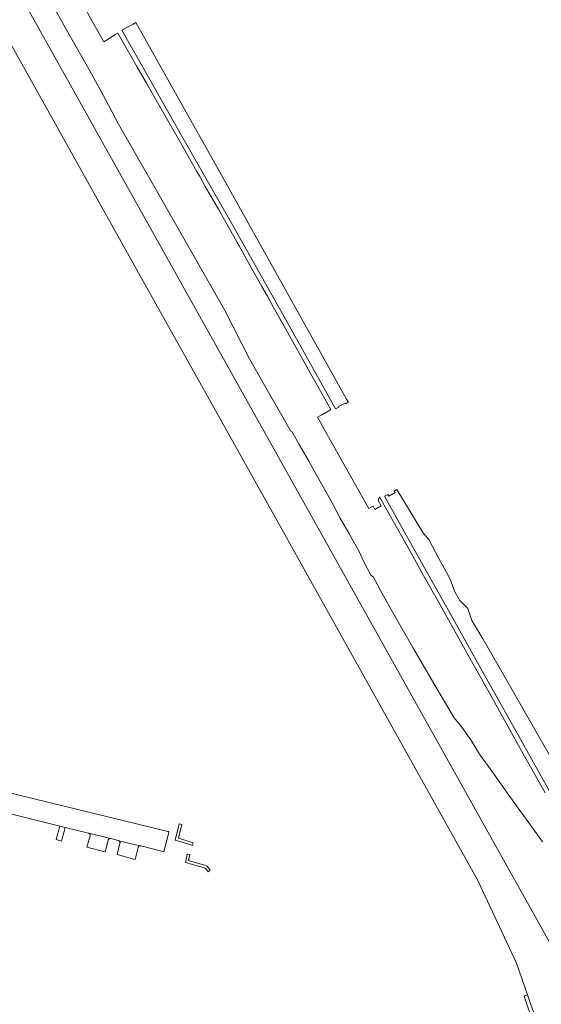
# Model space of a CAD drawing. Extents: x 152825 to 164088, y 457113 to 463005.
# Tile 45 of 256: x 156944 to 157059, y 458684 to 458902. Entities that reach past the tile are written whole.
import ezdxf

# ---------------------------------------------------------------- set-up
doc = ezdxf.new("R2010")
doc.units = 0
doc.header["$LTSCALE"] = 0.5
for name, color, linetype, lineweight in [('B-PV-VH-GESLOTENVERHARDING_ASFALT-GV', 251, 'CONTINUOUS', 18), ('B-PV-VH-HALFVERHARDING-GV', 251, 'CONTINUOUS', 18), ('B-PV-VH-ONVERHARD-GV', 251, 'CONTINUOUS', 18), ('B-PV-VH-ONVERHARD_ZAND-GV', 251, 'CONTINUOUS', 18), ('B-PV-VH-OPENVERHARDING_BETONSTRAATSTEEN-GV', 251, 'CONTINUOUS', 18), ('B-PV-VH-OPENVERHARDING_STRAATBAKSTEEN-GV', 251, 'CONTINUOUS', 18)]:
    doc.layers.add(name, color=color, linetype=linetype, lineweight=lineweight)

msp = doc.modelspace()

# ---------------------------------------------------------------- linework, layer by layer
at = {"layer": 'B-PV-VH-GESLOTENVERHARDING_ASFALT-GV', "flags": 128}
msp.add_lwpolyline([(157074.455, 458674.359), (157000, 458807.633), (156972.984, 458855.992), (156892.44, 459000), (156875.331, 459030.59), (156860.315, 459057.465), (156854.182, 459054.039), (156859.317, 459044.848), (156884.372, 459000), (156966.734, 458852.58), (157000, 458793.029), (157045.378, 458711.795), (157053.902, 458693.514), (157056.337, 458686.526), (157056.799, 458685.199), (157058.002, 458681.743)], dxfattribs=at)
at = {"layer": 'B-PV-VH-HALFVERHARDING-GV', "flags": 128}
for points in [[(156950.815, 458906.236), (156954.652, 458899.325), (156960.162, 458889.615), (156963.173, 458884.127), (156966.171, 458878.532), (156972.468, 458867.491), (156973.932, 458864.924), (156989.524, 458837.586), (156995.098, 458826.672), (157003.63, 458811.706), (157004.062, 458810.907), (157004.365, 458810.729), (157005.955, 458807.914), (157007.999, 458804.379), (157009.684, 458801.436), (157013.22, 458795.016), (157015.023, 458791.682), (157016.955, 458788.333), (157019.239, 458784.332), (157020.236, 458781.991), (157021.806, 458779.112), (157022.351, 458778.632), (157024.009, 458775.561), (157026.26, 458771.533), (157028.659, 458767.227), (157031.069, 458763.144), (157033.645, 458758.724), (157035.891, 458754.831), (157040.164, 458747.611), (157041.856, 458745.582), (157043.804, 458742.803), (157045.733, 458739.595), (157047.743, 458736.874), (157050.319, 458733.302), (157051.874, 458731.12), (157054.628, 458727.187), (157056.881, 458724.21), (157059.615, 458720.253)], [(157060.24, 458731.066), (157054.74, 458740.899), (157051.248, 458747.14), (157047.489, 458753.86), (157043.349, 458761.284), (157039.982, 458767.28), (157036.667, 458773.227), (157033.417, 458779.019), (157029.775, 458785.543), (157026.434, 458791.491), (157023.696, 458796.329), (157023.421, 458795.528), (157024.055, 458794.381), (157022.673, 458793.571), (157022.27, 458794.292), (157022.13, 458794.211), (157021.365, 458793.766), (157019.722, 458796.673), (157014.895, 458805.233), (157010.105, 458813.808), (157010.047, 458813.912), (157010.965, 458814.439), (157012.364, 458815.244), (157012.951, 458815.581), (157010.288, 458820.344), (157008.402, 458823.711), (157005.897, 458828.183), (157005.522, 458828.855), (157004.936, 458829.906), (157001.989, 458835.189), (157001.865, 458835.409), (157000.274, 458838.252), (156998.964, 458840.593), (156997.77, 458842.726), (156996.235, 458845.46), (156994.376, 458848.77), (156992.745, 458851.689), (156992.625, 458851.9), (156988.152, 458859.766), (156987.946, 458860.128), (156985.277, 458864.81), (156983.971, 458867.101), (156983.392, 458868.119), (156981.499, 458871.446), (156979.559, 458874.856), (156976.142, 458880.883), (156974.751, 458883.335), (156973.581, 458885.367), (156972.304, 458887.584), (156970.196, 458891.246), (156968.933, 458893.473), (156966.014, 458898.625), (156965.44, 458898.269), (156964.079, 458897.426), (156962.911, 458896.701), (156957.383, 458906.562)], [(157069.06, 458725.679), (157051.464, 458756.362), (157046.498, 458765.033), (157044.041, 458769.07), (157043.161, 458771.761), (157041.395, 458773.524), (157040.295, 458775.434), (157039.275, 458778.187), (157036.765, 458782.764), (157034.575, 458786.952), (157033.359, 458788.276), (157027.545, 458797.989), (157026.929, 458797.643), (157027.143, 458797.283), (157025.738, 458796.516), (157025.515, 458796.892), (157024.789, 458796.474), (157029.222, 458788.558), (157035.282, 458777.719), (157039.54, 458770.126), (157046.753, 458757.216), (157054.778, 458742.888), (157061.176, 458731.454)]]:
    msp.add_lwpolyline(points, dxfattribs=at)
msp.add_lwpolyline([(156969.343, 458900.571), (156967.945, 458899.833), (156966.835, 458899.247), (156971.475, 458891.078), (156977.917, 458879.787), (156984.532, 458868.137), (156991.24, 458856.349), (156996.956, 458846.235), (157001.253, 458838.532), (157007.059, 458828.15), (157014, 458815.758), (157014.757, 458816.137), (157014.686, 458816.262), (157016.119, 458816.979), (157016.19, 458816.855), (157016.409, 458816.964), (157016.83, 458817.199), (157016.451, 458817.879), (156989.113, 458866.776), (156969.994, 458900.915)], close=True, dxfattribs=at)
at = {"layer": 'B-PV-VH-ONVERHARD-GV', "flags": 128}
for points in [[(156979.513, 458724.259), (156978.659, 458720.672), (156981.887, 458719.684), (156982.469, 458719.493), (156982.636, 458720.095), (156979.387, 458721.089), (156980.108, 458724.117)], [(156981.304, 458717.577), (156980.916, 458715.72), (156985.057, 458714.575), (156985.298, 458714.442), (156985.496, 458714.238), (156985.904, 458713.705), (156986.041, 458713.81), (156986.367, 458714.06), (156985.938, 458714.619), (156985.656, 458714.911), (156985.34, 458715.086), (156985.122, 458715.156), (156981.599, 458716.136), (156981.875, 458717.458)]]:
    msp.add_lwpolyline(points, close=True, dxfattribs=at)
at = {"layer": 'B-PV-VH-ONVERHARD_ZAND-GV', "flags": 128}
msp.add_lwpolyline([(157058.002, 458681.743), (157056.799, 458685.199), (157056.337, 458686.526), (157056.103, 458686.445), (157055.581, 458686.263), (157056.044, 458684.936), (157057.237, 458681.507)], dxfattribs=at)
at = {"layer": 'B-PV-VH-OPENVERHARDING_BETONSTRAATSTEEN-GV', "flags": 128}
for points in [[(156954.401, 458723.483), (156953.175, 458723.741), (156952.412, 458720.807), (156953.595, 458720.431)], [(156964.348, 458721.024), (156959.61, 458722.18), (156959.639, 458722.165), (156959.692, 458722.129), (156959.741, 458722.087), (156959.784, 458722.039), (156959.821, 458721.986), (156959.852, 458721.929), (156959.874, 458721.869), (156959.89, 458721.806), (156959.897, 458721.742), (156959.897, 458721.677), (156959.888, 458721.613), (156959.163, 458719.115), (156963.168, 458718.111), (156963.858, 458720.646), (156963.867, 458720.679), (156963.891, 458720.738), (156963.922, 458720.793), (156963.959, 458720.844), (156964.002, 458720.89), (156964.051, 458720.93), (156964.105, 458720.963), (156964.162, 458720.99), (156964.223, 458721.009), (156964.285, 458721.02)], [(156970.859, 458719.38), (156966.234, 458720.533), (156966.244, 458720.527), (156966.295, 458720.491), (156966.341, 458720.449), (156966.381, 458720.401), (156966.414, 458720.348), (156966.441, 458720.292), (156966.46, 458720.233), (156966.472, 458720.172), (156966.476, 458720.109), (156966.471, 458720.047), (156966.459, 458719.986), (156965.815, 458717.463), (156969.838, 458716.427), (156970.504, 458719.008), (156970.509, 458719.034), (156970.527, 458719.092), (156970.553, 458719.148), (156970.585, 458719.199), (156970.624, 458719.246), (156970.669, 458719.288), (156970.718, 458719.323), (156970.772, 458719.352), (156970.83, 458719.373)]]:
    msp.add_lwpolyline(points, close=True, dxfattribs=at)
at = {"layer": 'B-PV-VH-OPENVERHARDING_STRAATBAKSTEEN-GV', "flags": 128}
msp.add_lwpolyline([(156942.286, 458726.43), (156953.175, 458723.741), (156954.401, 458723.483), (156959.545, 458722.208), (156959.581, 458722.194), (156959.61, 458722.18), (156964.348, 458721.024), (156964.411, 458721.019), (156966.086, 458720.589), (156966.13, 458720.578), (156966.189, 458720.556), (156966.234, 458720.533), (156970.859, 458719.38), (156970.889, 458719.387), (156970.95, 458719.392), (156971.011, 458719.39), (156971.071, 458719.38), (156975.92, 458718.161), (156975.966, 458718.158), (156976.011, 458718.162), (156976.055, 458718.175), (156976.096, 458718.194), (156976.133, 458718.221), (156976.165, 458718.254), (156976.191, 458718.292), (156976.196, 458718.301), (156976.36, 458718.939), (156977.236, 458722.355), (156977.232, 458722.395), (156977.222, 458722.433), (156977.204, 458722.468), (156977.195, 458722.481), (156977.167, 458722.511), (156977.135, 458722.535), (156977.098, 458722.552), (156977.058, 458722.561), (156977.037, 458722.563), (156933.942, 458733.11)], dxfattribs=at)

doc.saveas('drawing.dxf')
